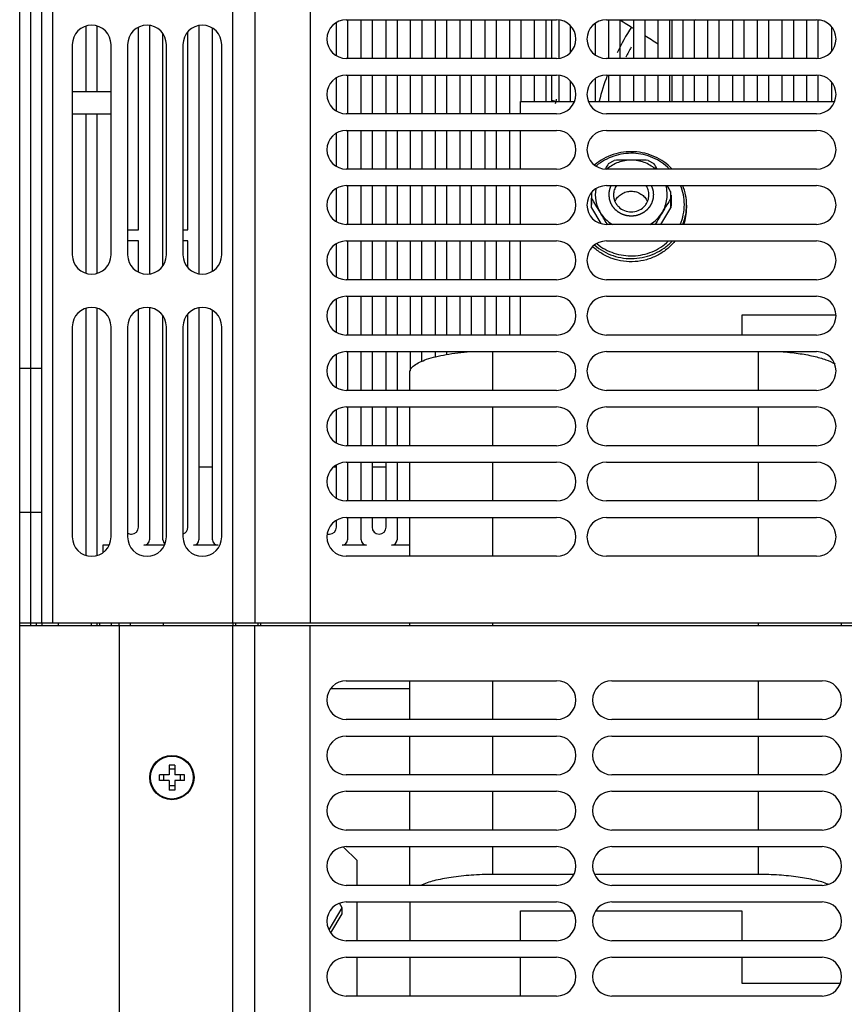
# Model space of a CAD drawing. Header units: millimetres. Extents: x 0 to 2200, y 0 to 2000.
# Tile 42 of 52: x 667 to 816, y 1662 to 1840. Entities that reach past the tile are written whole.
import ezdxf

# ---------------------------------------------------------------- set-up
doc = ezdxf.new("R2010")
doc.units = ezdxf.units.MM
doc.header["$LTSCALE"] = 130.37037
doc.layers.get('0').update_dxf_attribs({"linetype": 'CONTINUOUS'})
for name, color, linetype in [('ACHSEN', 7, 'CONTINUOUS'), ('BEZUGSACHSEN', 7, 'CONTINUOUS'), ('FASEN', 7, 'CONTINUOUS'), ('RUNDUNGEN', 7, 'CONTINUOUS')]:
    doc.layers.add(name, color=color, linetype=linetype)

msp = doc.modelspace()

# ---------------------------------------------------------------- linework, layer by layer
at = {"color": 3, "linetype": 'CONTINUOUS'}
for p, q in [((669.17, 1731.36), (669.17, 1905.36)), ((681.17, 1827.36), (681.17, 1839.16)), ((681.17, 1794.55), (681.17, 1823.36)), ((681.17, 1743.55), (681.17, 1788.16)), ((670.17, 1731.36), (670.17, 1730.86)), ((681.17, 1730.86), (681.17, 1731.36)), ((726.17, 1720.88), (764.17, 1720.88)), ((774.17, 1720.88), (812.17, 1720.88)), ((764.17, 1713.88), (726.17, 1713.88)), ((812.17, 1713.88), (774.17, 1713.88)), ((726.17, 1710.88), (764.17, 1710.88)), ((774.17, 1710.88), (812.17, 1710.88)), ((764.17, 1703.88), (726.17, 1703.88)), ((812.17, 1703.88), (774.17, 1703.88)), ((726.17, 1700.88), (764.17, 1700.88)), ((774.17, 1700.88), (812.17, 1700.88)), ((764.17, 1693.88), (726.17, 1693.88)), ((812.17, 1693.88), (774.17, 1693.88)), ((726.17, 1690.88), (764.17, 1690.88)), ((774.17, 1690.88), (812.17, 1690.88)), ((764.17, 1683.88), (726.17, 1683.88)), ((812.17, 1683.88), (774.17, 1683.88)), ((726.17, 1680.88), (764.17, 1680.88)), ((774.17, 1680.88), (812.17, 1680.88)), ((764.17, 1673.88), (726.17, 1673.88)), ((812.17, 1673.88), (774.17, 1673.88)), ((726.17, 1670.88), (764.17, 1670.88)), ((774.17, 1670.88), (812.17, 1670.88)), ((764.17, 1663.88), (726.17, 1663.88)), ((812.17, 1663.88), (774.17, 1663.88))]:
    msp.add_line(p, q, dxfattribs=at)
at = {"color": 7, "linetype": 'CONTINUOUS'}
for p, q in [((671.17, 1731.36), (671.17, 1905.36)), ((709.67, 1905.36), (709.67, 1731.36)), ((667.17, 1731.36), (667.17, 1903.86)), ((726.17, 1840.36), (764.17, 1840.36)), ((726.41, 1840.36), (726.41, 1833.36)), ((728.86, 1833.36), (728.86, 1840.36)), ((730.86, 1840.36), (730.86, 1833.36)), ((733.36, 1833.36), (733.36, 1840.36)), ((735.36, 1840.36), (735.36, 1833.36)), ((737.81, 1833.36), (737.81, 1840.36)), ((739.81, 1840.36), (739.81, 1833.36)), ((742.31, 1833.36), (742.31, 1840.36)), ((744.31, 1840.36), (744.31, 1833.36)), ((746.76, 1833.36), (746.76, 1840.36)), ((748.76, 1840.36), (748.76, 1833.36)), ((751.26, 1833.36), (751.26, 1840.36)), ((753.26, 1840.36), (753.26, 1833.36)), ((755.71, 1833.36), (755.71, 1840.36)), ((757.71, 1840.36), (757.71, 1833.36)), ((760.21, 1833.36), (760.21, 1840.36)), ((762.21, 1840.36), (762.21, 1833.36)), ((773.17, 1840.36), (811.17, 1840.36)), ((773.61, 1833.36), (773.61, 1840.36)), ((775.61, 1840.36), (775.61, 1833.36)), ((778.11, 1833.36), (778.11, 1840.36)), ((780.11, 1840.36), (780.11, 1833.36)), ((782.56, 1833.36), (782.56, 1840.36)), ((784.56, 1840.36), (784.56, 1833.36)), ((787.06, 1833.36), (787.06, 1840.36)), ((789.06, 1840.36), (789.06, 1833.36)), ((791.51, 1833.36), (791.51, 1840.36)), ((793.51, 1840.36), (793.51, 1833.36)), ((796.01, 1833.36), (796.01, 1840.36)), ((798.01, 1840.36), (798.01, 1833.36)), ((800.46, 1833.36), (800.46, 1840.36)), ((802.46, 1840.36), (802.46, 1833.36)), ((803.87, 1840.26), (803.87, 1840.36)), ((804.96, 1833.36), (804.96, 1840.36)), ((806.96, 1840.36), (806.96, 1833.36)), ((809.41, 1833.36), (809.41, 1840.36)), ((811.41, 1840.32), (811.41, 1833.4)), ((688.61, 1802.36), (688.61, 1838.96)), ((690.61, 1839.3), (690.61, 1794.41)), ((699.56, 1839.3), (699.56, 1794.41)), ((702.01, 1794.9), (702.01, 1838.81)), ((724.41, 1833.89), (724.41, 1839.82)), ((728.86, 1840.26), (726.41, 1840.26)), ((733.36, 1840.26), (730.86, 1840.26)), ((737.81, 1840.26), (735.36, 1840.26)), ((742.31, 1840.26), (739.81, 1840.26)), ((746.76, 1840.26), (744.31, 1840.26)), ((751.26, 1840.26), (748.76, 1840.26)), ((755.71, 1840.26), (753.26, 1840.26)), ((760.21, 1840.26), (757.71, 1840.26)), ((763.32, 1840.26), (762.21, 1840.26)), ((763.32, 1833.36), (763.32, 1840.26)), ((764.66, 1833.44), (764.66, 1840.27)), ((766.66, 1839.25), (766.66, 1834.46)), ((771.16, 1839.68), (771.16, 1834.04)), ((785.02, 1840.26), (785.02, 1833.36)), ((787.06, 1840.26), (785.02, 1840.26)), ((791.51, 1840.26), (789.06, 1840.26)), ((796.01, 1840.26), (793.51, 1840.26)), ((800.46, 1840.26), (798.01, 1840.26)), ((804.96, 1840.26), (802.46, 1840.26)), ((809.41, 1840.26), (806.96, 1840.26)), ((811.73, 1840.26), (811.41, 1840.26)), ((813.91, 1834.76), (813.91, 1838.95)), ((693.06, 1795.97), (693.06, 1837.75)), ((697.56, 1802.36), (697.56, 1838.17)), ((676.67, 1835.86), (676.67, 1797.86)), ((683.67, 1797.86), (683.67, 1835.86)), ((686.67, 1835.86), (686.67, 1797.86)), ((693.67, 1797.86), (693.67, 1835.86)), ((696.67, 1835.86), (696.67, 1797.86)), ((703.67, 1797.86), (703.67, 1835.86)), ((764.17, 1833.36), (726.17, 1833.36)), ((811.17, 1833.36), (773.17, 1833.36)), ((724.41, 1823.89), (724.41, 1829.82)), ((726.17, 1830.36), (764.17, 1830.36)), ((726.41, 1830.36), (726.41, 1823.36)), ((728.86, 1823.36), (728.86, 1830.36)), ((730.86, 1830.36), (730.86, 1823.36)), ((733.36, 1823.36), (733.36, 1830.36)), ((735.36, 1830.36), (735.36, 1823.36)), ((737.81, 1823.36), (737.81, 1830.36)), ((739.81, 1830.36), (739.81, 1823.36)), ((742.31, 1823.36), (742.31, 1830.36)), ((744.31, 1830.36), (744.31, 1823.36)), ((746.76, 1823.36), (746.76, 1830.36)), ((748.76, 1830.36), (748.76, 1823.36)), ((751.26, 1823.36), (751.26, 1830.36)), ((753.26, 1830.36), (753.26, 1823.36)), ((755.71, 1823.36), (755.71, 1830.36)), ((757.71, 1830.36), (757.71, 1825.59)), ((760.21, 1825.59), (760.21, 1830.36)), ((762.21, 1830.36), (762.21, 1825.59)), ((763.32, 1825.59), (763.32, 1830.36)), ((764.66, 1825.59), (764.66, 1830.27)), ((771.16, 1829.68), (771.16, 1825.59)), ((773.17, 1830.36), (811.17, 1830.36)), ((773.61, 1825.59), (773.61, 1830.36)), ((775.61, 1830.36), (775.61, 1825.59)), ((778.11, 1825.59), (778.11, 1830.36)), ((780.11, 1830.36), (780.11, 1825.59)), ((782.56, 1825.59), (782.56, 1830.36)), ((784.56, 1830.36), (784.56, 1825.59)), ((785.02, 1830.36), (785.02, 1825.59)), ((787.06, 1825.59), (787.06, 1830.36)), ((789.06, 1830.36), (789.06, 1825.59)), ((791.51, 1825.59), (791.51, 1830.36)), ((793.51, 1830.36), (793.51, 1825.59)), ((796.01, 1825.59), (796.01, 1830.36)), ((798.01, 1830.36), (798.01, 1825.59)), ((800.46, 1825.59), (800.46, 1830.36)), ((802.46, 1830.36), (802.46, 1825.59)), ((804.96, 1825.59), (804.96, 1830.36)), ((806.96, 1830.36), (806.96, 1825.59)), ((809.41, 1825.59), (809.41, 1830.36)), ((811.41, 1830.32), (811.41, 1825.59)), ((766.66, 1829.25), (766.66, 1825.59)), ((813.91, 1825.59), (813.91, 1828.95)), ((676.67, 1827.36), (683.67, 1827.36)), ((757.67, 1823.36), (757.67, 1825.59)), ((757.67, 1825.59), (767.37, 1825.59)), ((769.96, 1825.59), (814.37, 1825.59)), ((676.67, 1823.36), (683.67, 1823.36)), ((764.17, 1823.36), (726.17, 1823.36)), ((811.17, 1823.36), (773.17, 1823.36)), ((724.41, 1813.89), (724.41, 1819.82)), ((726.17, 1820.36), (764.17, 1820.36)), ((726.41, 1820.36), (726.41, 1813.36)), ((728.86, 1813.36), (728.86, 1820.36)), ((730.86, 1820.36), (730.86, 1813.36)), ((733.36, 1813.36), (733.36, 1820.36)), ((735.36, 1820.36), (735.36, 1813.36)), ((737.81, 1813.36), (737.81, 1820.36)), ((739.81, 1820.36), (739.81, 1813.36)), ((742.31, 1813.36), (742.31, 1820.36)), ((744.31, 1820.36), (744.31, 1813.36)), ((746.76, 1813.36), (746.76, 1820.36)), ((748.76, 1820.36), (748.76, 1813.36)), ((751.26, 1813.36), (751.26, 1820.36)), ((753.26, 1820.36), (753.26, 1813.36)), ((755.71, 1813.36), (755.71, 1820.36)), ((757.67, 1813.36), (757.67, 1820.36)), ((773.17, 1820.36), (811.17, 1820.36)), ((764.17, 1813.36), (726.17, 1813.36)), ((811.17, 1813.36), (773.17, 1813.36)), ((726.17, 1810.36), (764.17, 1810.36)), ((726.41, 1810.36), (726.41, 1803.36)), ((728.86, 1803.36), (728.86, 1810.36)), ((730.86, 1810.36), (730.86, 1803.36)), ((733.36, 1803.36), (733.36, 1810.36)), ((735.36, 1810.36), (735.36, 1803.36)), ((737.81, 1803.36), (737.81, 1810.36)), ((739.81, 1810.36), (739.81, 1803.36)), ((742.31, 1803.36), (742.31, 1810.36)), ((744.31, 1810.36), (744.31, 1803.36)), ((746.76, 1803.36), (746.76, 1810.36)), ((748.76, 1810.36), (748.76, 1803.36)), ((751.26, 1803.36), (751.26, 1810.36)), ((753.26, 1810.36), (753.26, 1803.36)), ((755.71, 1803.36), (755.71, 1810.36)), ((757.67, 1803.36), (757.67, 1810.36)), ((773.17, 1810.36), (811.17, 1810.36)), ((724.41, 1803.89), (724.41, 1809.82)), ((764.17, 1803.36), (726.17, 1803.36)), ((811.17, 1803.36), (773.17, 1803.36)), ((686.67, 1802.36), (688.61, 1802.36)), ((696.67, 1802.36), (697.56, 1802.36)), ((688.61, 1800.36), (686.67, 1800.36)), ((688.61, 1794.76), (688.61, 1800.36)), ((697.56, 1800.36), (696.67, 1800.36)), ((697.56, 1795.55), (697.56, 1800.36)), ((724.41, 1793.89), (724.41, 1799.82)), ((726.17, 1800.36), (764.17, 1800.36)), ((726.41, 1800.36), (726.41, 1793.36)), ((728.86, 1793.36), (728.86, 1800.36)), ((730.84, 1800.36), (730.84, 1793.36)), ((733.36, 1793.36), (733.36, 1800.36)), ((735.36, 1800.36), (735.36, 1793.36)), ((737.81, 1793.36), (737.81, 1800.36)), ((739.79, 1800.36), (739.79, 1793.36)), ((742.31, 1793.36), (742.31, 1800.36)), ((744.31, 1800.36), (744.31, 1793.36)), ((746.76, 1793.36), (746.76, 1800.36)), ((748.74, 1800.36), (748.74, 1793.36)), ((751.26, 1793.36), (751.26, 1800.36)), ((753.26, 1800.36), (753.26, 1793.36)), ((755.71, 1793.36), (755.71, 1800.36)), ((757.67, 1793.36), (757.67, 1800.36)), ((773.17, 1800.36), (811.17, 1800.36)), ((764.17, 1793.36), (726.17, 1793.36)), ((811.17, 1793.36), (773.17, 1793.36)), ((724.41, 1783.89), (724.41, 1789.82)), ((726.17, 1790.36), (764.17, 1790.36)), ((726.41, 1790.36), (726.41, 1783.36)), ((728.86, 1783.36), (728.86, 1790.36)), ((730.84, 1790.36), (730.84, 1783.36)), ((733.36, 1783.36), (733.36, 1790.36)), ((735.36, 1790.36), (735.36, 1783.36)), ((737.81, 1783.36), (737.81, 1790.36)), ((739.79, 1790.36), (739.79, 1783.36)), ((742.31, 1783.36), (742.31, 1790.36)), ((744.31, 1790.36), (744.31, 1783.36)), ((746.76, 1783.36), (746.76, 1790.36)), ((748.74, 1790.36), (748.74, 1783.36)), ((751.26, 1783.36), (751.26, 1790.36)), ((753.26, 1790.36), (753.26, 1783.36)), ((755.71, 1783.36), (755.71, 1790.36)), ((757.67, 1783.36), (757.67, 1790.36)), ((773.17, 1790.36), (811.17, 1790.36)), ((688.61, 1748.61), (688.61, 1787.96)), ((690.61, 1788.3), (690.61, 1746.36)), ((697.56, 1748.61), (697.56, 1787.17)), ((699.56, 1788.3), (699.56, 1746.36)), ((702.01, 1746.36), (702.01, 1787.81)), ((797.67, 1786.95), (797.67, 1783.36)), ((814.61, 1786.95), (797.67, 1786.95)), ((693.06, 1746.36), (693.06, 1786.75)), ((676.67, 1784.86), (676.67, 1746.86)), ((683.67, 1746.86), (683.67, 1784.86)), ((686.67, 1784.86), (686.67, 1746.86)), ((693.67, 1746.86), (693.67, 1784.86)), ((696.67, 1784.86), (696.67, 1746.86)), ((703.67, 1746.86), (703.67, 1784.86)), ((764.17, 1783.36), (726.17, 1783.36)), ((811.17, 1783.36), (773.17, 1783.36)), ((724.41, 1773.89), (724.41, 1779.82)), ((726.17, 1780.36), (764.17, 1780.36)), ((726.41, 1780.36), (726.41, 1773.36)), ((728.86, 1773.36), (728.86, 1780.36)), ((730.84, 1780.36), (730.84, 1773.36)), ((733.36, 1773.36), (733.36, 1780.36)), ((735.36, 1780.36), (735.36, 1773.36)), ((737.81, 1776.9), (737.81, 1780.36)), ((739.79, 1780.36), (739.79, 1778.61)), ((742.31, 1779.42), (742.31, 1780.36)), ((744.31, 1780.36), (744.31, 1779.82)), ((746.76, 1780.16), (746.76, 1780.36)), ((773.17, 1780.36), (811.17, 1780.36)), ((764.17, 1773.36), (726.17, 1773.36)), ((811.17, 1773.36), (773.17, 1773.36)), ((724.41, 1763.89), (724.41, 1769.82)), ((726.17, 1770.36), (764.17, 1770.36)), ((726.41, 1770.36), (726.41, 1763.36)), ((728.86, 1763.36), (728.86, 1770.36)), ((730.84, 1770.36), (730.84, 1763.36)), ((733.36, 1763.36), (733.36, 1770.36)), ((735.36, 1770.36), (735.36, 1763.36)), ((773.17, 1770.36), (811.17, 1770.36)), ((764.17, 1763.36), (726.17, 1763.36)), ((811.17, 1763.36), (773.17, 1763.36)), ((726.17, 1760.36), (764.17, 1760.36)), ((726.41, 1760.36), (726.41, 1753.36)), ((728.86, 1753.36), (728.86, 1760.36)), ((730.84, 1760.36), (730.84, 1753.36)), ((733.36, 1753.36), (733.36, 1760.36)), ((735.36, 1760.36), (735.36, 1753.36)), ((773.17, 1760.36), (811.17, 1760.36)), ((702.01, 1759.46), (699.56, 1759.46)), ((724.41, 1759.46), (723.85, 1759.46)), ((724.41, 1753.89), (724.41, 1759.82)), ((733.36, 1759.46), (730.84, 1759.46)), ((764.17, 1753.36), (726.17, 1753.36)), ((811.17, 1753.36), (773.17, 1753.36)), ((724.41, 1748.61), (724.41, 1749.82)), ((726.17, 1750.36), (764.17, 1750.36)), ((726.41, 1750.36), (726.41, 1746.36)), ((728.86, 1746.36), (728.86, 1750.36)), ((730.84, 1750.36), (730.84, 1748.61)), ((733.36, 1748.61), (733.36, 1750.36)), ((735.36, 1750.36), (735.36, 1746.36)), ((773.17, 1750.36), (811.17, 1750.36)), ((687.34, 1747.36), (687.36, 1747.36)), ((723.14, 1747.36), (723.16, 1747.36)), ((732.09, 1747.36), (732.11, 1747.36)), ((682.17, 1745.36), (682.17, 1744.04)), ((683.28, 1745.36), (682.17, 1745.36)), ((693.28, 1745.36), (689.61, 1745.36)), ((703.01, 1745.36), (698.56, 1745.36)), ((699, 1745.48), (699, 1745.36)), ((729.86, 1745.36), (725.41, 1745.36)), ((737.67, 1745.36), (734.36, 1745.36)), ((764.17, 1743.36), (726.17, 1743.36)), ((811.17, 1743.36), (773.17, 1743.36)), ((667.17, 1731.36), (967.17, 1731.36)), ((674.17, 1730.86), (674.17, 1731.36)), ((680.17, 1730.86), (680.17, 1731.36)), ((687.17, 1730.86), (687.17, 1731.36)), ((693.17, 1730.86), (693.17, 1731.36)), ((705.67, 1731.36), (705.67, 1730.86)), ((710.67, 1731.36), (710.67, 1730.88)), ((694.17, 1705.61), (694.17, 1703.86)), ((695.17, 1705.61), (694.17, 1705.61)), ((695.17, 1705.61), (695.17, 1703.86)), ((692.42, 1702.86), (692.42, 1703.86)), ((694.17, 1703.86), (692.42, 1703.86)), ((693.17, 1703.86), (693.17, 1702.86)), ((695.17, 1704.86), (694.17, 1704.86)), ((696.92, 1703.86), (695.17, 1703.86)), ((696.17, 1703.86), (696.17, 1702.86)), ((696.92, 1702.86), (696.92, 1703.86)), ((694.17, 1702.86), (692.42, 1702.86)), ((694.17, 1702.86), (694.17, 1701.11)), ((695.17, 1701.86), (694.17, 1701.86)), ((695.17, 1702.86), (695.17, 1701.11)), ((696.92, 1702.86), (695.17, 1702.86)), ((695.17, 1701.11), (694.17, 1701.11)), ((728.17, 1688.4), (725.69, 1690.8)), ((728.17, 1683.88), (728.17, 1688.4)), ((725.44, 1679.8), (724.93, 1680.65)), ((728.17, 1673.88), (728.17, 1680.88)), ((723.06, 1675.83), (725.44, 1679.8)), ((723.4, 1675.32), (725.44, 1678.74)), ((725.44, 1678.74), (725.44, 1679.8)), ((757.67, 1673.88), (757.67, 1679.25)), ((757.67, 1679.25), (767.1, 1679.25)), ((771.24, 1679.25), (797.67, 1679.25)), ((797.67, 1679.25), (797.67, 1673.88)), ((728.17, 1663.88), (728.17, 1670.88)), ((757.67, 1663.88), (757.67, 1670.88)), ((797.67, 1670.88), (797.67, 1666.21)), ((797.67, 1666.21), (815.41, 1666.21))]:
    msp.add_line(p, q, dxfattribs=at)
at = {"color": 9, "linetype": 'CONTINUOUS'}
for p, q in [((673.17, 1731.36), (673.17, 1900.86)), ((705.67, 1731.36), (705.67, 1900.86)), ((719.67, 1900.86), (719.67, 1731.36)), ((808.17, 1840.36), (808.17, 1840.26)), ((679.17, 1827.36), (679.17, 1839.16)), ((679.17, 1794.55), (679.17, 1823.36)), ((679.17, 1743.55), (679.17, 1788.16)), ((667.17, 1777.36), (671.17, 1777.36)), ((667.17, 1751.36), (671.17, 1751.36)), ((671.17, 1731.36), (671.17, 1730.86)), ((681.67, 1730.86), (681.67, 1731.36)), ((683.67, 1731.36), (683.67, 1730.86)), ((737.67, 1719.39), (723.36, 1719.39))]:
    msp.add_line(p, q, dxfattribs=at)
at = {"color": 2, "linetype": 'CONTINUOUS'}
for p, q in [((706.17, 1731.36), (706.17, 1730.86)), ((710.17, 1731.36), (710.17, 1730.88))]:
    msp.add_line(p, q, dxfattribs=at)
at = {"color": 3, "linetype": 'CONTINUOUS'}
msp.add_circle((694.67, 1703.36), 4, dxfattribs=at)
at = {"color": 7, "linetype": 'CONTINUOUS'}
for centre, radius, start, end in [((726.17, 1836.86), 3.5, 90, 270), ((764.17, 1836.86), 3.5, 270, 90), ((773.17, 1836.86), 3.5, 90, 270), ((811.17, 1836.86), 3.5, 270, 90), ((680.17, 1835.86), 3.5, 0, 180), ((690.17, 1835.86), 3.5, 0, 180), ((700.17, 1835.86), 3.5, 0, 180), ((817.17, 1813.86), 46.81, 147.5018, 153.9774), ((817.17, 1813.86), 45.02, 151.438, 153.9822), ((726.17, 1826.86), 3.5, 90, 270), ((764.17, 1826.86), 3.5, 270, 90), ((773.17, 1826.86), 3.5, 90, 270), ((817.17, 1813.86), 46.81, 159.4813, 165.405), ((811.17, 1826.86), 3.5, 270, 90), ((817.17, 1813.86), 54.41, 167.1054, 168.0327), ((726.17, 1816.86), 3.5, 90, 270), ((764.17, 1816.86), 3.5, 270, 90), ((773.17, 1816.86), 3.5, 90, 270), ((811.17, 1816.86), 3.5, 270, 90), ((726.17, 1806.86), 3.5, 90, 270), ((764.17, 1806.86), 3.5, 270, 90), ((773.17, 1806.86), 3.5, 90, 270), ((811.17, 1806.86), 3.5, 270, 90), ((726.17, 1796.86), 3.5, 90, 270), ((764.17, 1796.86), 3.5, 270, 90), ((773.17, 1796.86), 3.5, 90, 270), ((811.17, 1796.86), 3.5, 270, 90), ((680.17, 1797.86), 3.5, 180, 360), ((690.17, 1797.86), 3.5, 180, 360), ((700.17, 1797.86), 3.5, 180, 360), ((726.17, 1786.86), 3.5, 90, 270), ((764.17, 1786.86), 3.5, 270, 90), ((773.17, 1786.86), 3.5, 90, 270), ((811.17, 1786.86), 3.5, 270, 90), ((680.17, 1784.86), 3.5, 0, 180), ((690.17, 1784.86), 3.5, 0, 180), ((700.17, 1784.86), 3.5, 0, 180), ((726.17, 1776.86), 3.5, 90, 270), ((764.17, 1776.86), 3.5, 270, 90), ((773.17, 1776.86), 3.5, 90, 270), ((811.17, 1776.86), 3.5, 270, 90), ((726.17, 1766.86), 3.5, 90, 270), ((764.17, 1766.86), 3.5, 270, 90), ((773.17, 1766.86), 3.5, 90, 270), ((811.17, 1766.86), 3.5, 270, 90), ((726.17, 1756.86), 3.5, 90, 270), ((764.17, 1756.86), 3.5, 270, 90), ((773.17, 1756.86), 3.5, 90, 270), ((811.17, 1756.86), 3.5, 270, 90), ((726.17, 1746.86), 3.5, 90, 270), ((764.17, 1746.86), 3.5, 270, 90), ((773.17, 1746.86), 3.5, 90, 270), ((811.17, 1746.86), 3.5, 270, 90), ((687.36, 1748.61), 1.25, 270, 360), ((696.31, 1748.61), 1.25, 287.2646, 360), ((723.16, 1748.61), 1.25, 270, 360), ((732.09, 1748.61), 1.25, 180, 270), ((732.11, 1748.61), 1.25, 270, 360), ((680.17, 1746.86), 3.5, 180, 360), ((687.34, 1748.61), 1.25, 237.0659, 270), ((690.17, 1746.86), 3.5, 180, 360), ((689.61, 1746.36), 1, 270, 360), ((694.06, 1746.36), 1, 180, 229.6654), ((700.17, 1746.86), 3.5, 180, 360), ((698.56, 1746.36), 1, 270, 360), ((703.01, 1746.36), 1, 180, 270), ((723.14, 1748.61), 1.25, 250.0677, 270), ((725.41, 1746.36), 1, 270, 360), ((729.86, 1746.36), 1, 180, 270), ((734.36, 1746.36), 1, 270, 360)]:
    msp.add_arc(centre, radius, start, end, dxfattribs=at)
at = {"color": 3, "linetype": 'CONTINUOUS'}
for centre, radius, start, end in [((682.17, 1730.7), 3, 2.9562, 12.7614), ((726.17, 1717.38), 3.5, 90, 270), ((764.17, 1717.38), 3.5, 270, 90), ((774.17, 1717.38), 3.5, 90, 270), ((812.17, 1717.38), 3.5, 270, 90), ((726.17, 1707.38), 3.5, 90, 270), ((764.17, 1707.38), 3.5, 270, 90), ((774.17, 1707.38), 3.5, 90, 270), ((812.17, 1707.38), 3.5, 270, 90), ((726.17, 1697.38), 3.5, 90, 270), ((764.17, 1697.38), 3.5, 270, 90), ((774.17, 1697.38), 3.5, 90, 270), ((812.17, 1697.38), 3.5, 270, 90), ((726.17, 1687.38), 3.5, 90, 270), ((764.17, 1687.38), 3.5, 270, 90), ((774.17, 1687.38), 3.5, 90, 270), ((812.17, 1687.38), 3.5, 270, 90), ((726.17, 1677.38), 3.5, 90, 270), ((764.17, 1677.38), 3.5, 270, 90), ((774.17, 1677.38), 3.5, 90, 270), ((812.17, 1677.38), 3.5, 270, 90), ((726.17, 1667.38), 3.5, 90, 270), ((764.17, 1667.38), 3.5, 270, 90), ((774.17, 1667.38), 3.5, 90, 270), ((812.17, 1667.38), 3.5, 270, 90)]:
    msp.add_arc(centre, radius, start, end, dxfattribs=at)
at = {"color": 2, "linetype": 'CONTINUOUS'}
for points, knots in [([(773.67, 1808.7), (773.67, 1808.74), (773.67, 1808.79), (773.67, 1808.86), (773.67, 1808.91), (773.68, 1808.94), (773.68, 1808.96), (773.68, 1808.98), (773.68, 1808.99), (773.68, 1809), (773.68, 1809.01), (773.68, 1809.03), (773.69, 1809.07), (773.69, 1809.13), (773.7, 1809.18), (773.7, 1809.22), (773.71, 1809.24), (773.71, 1809.26), (773.71, 1809.26), (773.71, 1809.27), (773.71, 1809.29), (773.72, 1809.31), (773.72, 1809.34), (773.73, 1809.39), (773.74, 1809.43), (773.75, 1809.47), (773.75, 1809.49), (773.76, 1809.51), (773.76, 1809.53), (773.76, 1809.54), (773.76, 1809.55), (773.76, 1809.55), (773.77, 1809.56), (773.77, 1809.57), (773.78, 1809.6), (773.78, 1809.62), (773.79, 1809.66), (773.8, 1809.7), (773.82, 1809.74), (773.83, 1809.78), (773.83, 1809.8), (773.84, 1809.81), (773.84, 1809.82), (773.84, 1809.83), (773.84, 1809.84), (773.85, 1809.86), (773.87, 1809.9), (773.88, 1809.95), (773.9, 1809.99), (773.91, 1810.03), (773.92, 1810.05), (773.92, 1810.07), (773.93, 1810.08), (773.93, 1810.08), (773.94, 1810.09), (773.94, 1810.11), (773.95, 1810.13), (773.97, 1810.16), (773.98, 1810.21), (774.02, 1810.27), (774.04, 1810.32), (774.05, 1810.36)], [0, 0, 0, 0, 0.0625, 0.09375, 0.125, 0.140625, 0.15625, 0.164062, 0.167969, 0.171875, 0.179688, 0.1875, 0.21875, 0.25, 0.28125, 0.3125, 0.320312, 0.328125, 0.332031, 0.335938, 0.34375, 0.359375, 0.375, 0.40625, 0.4375, 0.453125, 0.46875, 0.484375, 0.492188, 0.496094, 0.5, 0.503906, 0.507812, 0.515625, 0.53125, 0.546875, 0.5625, 0.59375, 0.625, 0.640625, 0.65625, 0.664062, 0.667969, 0.671875, 0.679688, 0.6875, 0.71875, 0.75, 0.78125, 0.796875, 0.8125, 0.820312, 0.828125, 0.832031, 0.835938, 0.84375, 0.859375, 0.875, 0.90625, 0.9375, 1, 1, 1, 1]), ([(781.28, 1810.36), (781.3, 1810.33), (781.32, 1810.28), (781.35, 1810.21), (781.36, 1810.17), (781.38, 1810.14), (781.39, 1810.12), (781.39, 1810.1), (781.4, 1810.1), (781.4, 1810.09), (781.4, 1810.08), (781.41, 1810.05), (781.43, 1810.01), (781.44, 1809.96), (781.46, 1809.91), (781.48, 1809.88), (781.48, 1809.85), (781.49, 1809.84), (781.49, 1809.83), (781.49, 1809.82), (781.5, 1809.81), (781.5, 1809.79), (781.51, 1809.75), (781.53, 1809.71), (781.54, 1809.67), (781.55, 1809.63), (781.55, 1809.61), (781.56, 1809.59), (781.56, 1809.57), (781.57, 1809.56), (781.57, 1809.56), (781.57, 1809.55), (781.57, 1809.54), (781.57, 1809.53), (781.58, 1809.5), (781.58, 1809.48), (781.59, 1809.44), (781.6, 1809.4), (781.61, 1809.36), (781.61, 1809.32), (781.62, 1809.3), (781.62, 1809.29), (781.62, 1809.28), (781.62, 1809.27), (781.62, 1809.26), (781.63, 1809.23), (781.63, 1809.19), (781.64, 1809.14), (781.64, 1809.09), (781.65, 1809.06), (781.65, 1809.04), (781.65, 1809.02), (781.65, 1809.01), (781.65, 1809), (781.66, 1808.99), (781.66, 1808.97), (781.66, 1808.95), (781.66, 1808.91), (781.66, 1808.87), (781.66, 1808.79), (781.67, 1808.74), (781.67, 1808.7)], [0, 0, 0, 0, 0.0625, 0.09375, 0.125, 0.140625, 0.15625, 0.164062, 0.167969, 0.171875, 0.179688, 0.1875, 0.21875, 0.25, 0.28125, 0.3125, 0.320312, 0.328125, 0.332031, 0.335938, 0.34375, 0.359375, 0.375, 0.40625, 0.4375, 0.453125, 0.46875, 0.484375, 0.492188, 0.496094, 0.5, 0.503906, 0.507812, 0.515625, 0.53125, 0.546875, 0.5625, 0.59375, 0.625, 0.640625, 0.65625, 0.664062, 0.667969, 0.671875, 0.679688, 0.6875, 0.71875, 0.75, 0.78125, 0.796875, 0.8125, 0.820312, 0.828125, 0.832031, 0.835938, 0.84375, 0.859375, 0.875, 0.90625, 0.9375, 1, 1, 1, 1]), ([(781.67, 1808.7), (781.66, 1808.64), (781.65, 1808.55), (781.64, 1808.42), (781.63, 1808.33), (781.62, 1808.25), (781.61, 1808.19), (781.61, 1808.14), (781.6, 1808.09), (781.6, 1808.05), (781.6, 1808.02), (781.6, 1808), (781.59, 1807.99), (781.59, 1807.98), (781.59, 1807.97), (781.59, 1807.96), (781.59, 1807.95), (781.59, 1807.95), (781.59, 1807.95), (781.59, 1807.95), (781.59, 1807.94), (781.58, 1807.93), (781.58, 1807.92), (781.58, 1807.9), (781.57, 1807.88), (781.56, 1807.85), (781.55, 1807.82), (781.53, 1807.77), (781.52, 1807.73), (781.5, 1807.67), (781.48, 1807.59), (781.45, 1807.52), (781.44, 1807.46), (781.42, 1807.41), (781.41, 1807.37), (781.4, 1807.33), (781.39, 1807.3), (781.38, 1807.28), (781.38, 1807.26), (781.37, 1807.25), (781.37, 1807.24), (781.37, 1807.24), (781.37, 1807.23), (781.37, 1807.23), (781.36, 1807.23), (781.36, 1807.22), (781.36, 1807.22), (781.35, 1807.21), (781.35, 1807.2), (781.34, 1807.18), (781.33, 1807.17), (781.32, 1807.14), (781.3, 1807.11), (781.27, 1807.06), (781.25, 1807.02), (781.22, 1806.97), (781.18, 1806.9), (781.14, 1806.83), (781.11, 1806.77), (781.09, 1806.73), (781.07, 1806.69), (781.05, 1806.65), (781.03, 1806.63), (781.02, 1806.61), (781.02, 1806.6), (781.01, 1806.58), (781.01, 1806.58), (781, 1806.57), (781, 1806.57), (781, 1806.56), (781, 1806.56), (780.99, 1806.56), (780.99, 1806.55), (780.98, 1806.55), (780.97, 1806.54), (780.96, 1806.52), (780.95, 1806.51), (780.93, 1806.48), (780.9, 1806.45), (780.87, 1806.42), (780.84, 1806.38), (780.8, 1806.33), (780.75, 1806.27), (780.69, 1806.21), (780.65, 1806.16), (780.62, 1806.12), (780.59, 1806.08), (780.56, 1806.05), (780.54, 1806.03), (780.53, 1806.01), (780.52, 1806), (780.51, 1805.99), (780.5, 1805.98), (780.5, 1805.98), (780.5, 1805.97), (780.5, 1805.97), (780.49, 1805.97), (780.49, 1805.97), (780.48, 1805.96), (780.48, 1805.96), (780.47, 1805.95), (780.45, 1805.94), (780.44, 1805.93), (780.41, 1805.91), (780.38, 1805.88), (780.34, 1805.85), (780.31, 1805.82), (780.26, 1805.78), (780.19, 1805.73), (780.13, 1805.68), (780.08, 1805.64), (780.04, 1805.61), (780, 1805.58), (779.97, 1805.56), (779.95, 1805.54), (779.93, 1805.52), (779.92, 1805.51), (779.91, 1805.51), (779.9, 1805.5), (779.9, 1805.5), (779.89, 1805.49), (779.89, 1805.49), (779.89, 1805.49), (779.89, 1805.49), (779.88, 1805.49), (779.87, 1805.48), (779.86, 1805.47), (779.85, 1805.47), (779.83, 1805.46), (779.8, 1805.44), (779.76, 1805.42), (779.72, 1805.4), (779.68, 1805.38), (779.62, 1805.35), (779.55, 1805.31), (779.48, 1805.28), (779.42, 1805.25), (779.38, 1805.22), (779.33, 1805.2), (779.3, 1805.18), (779.27, 1805.17), (779.25, 1805.16), (779.24, 1805.15), (779.23, 1805.15), (779.22, 1805.14), (779.21, 1805.14), (779.21, 1805.14), (779.2, 1805.14), (779.2, 1805.13), (779.2, 1805.13), (779.19, 1805.13), (779.18, 1805.13), (779.17, 1805.12), (779.15, 1805.12), (779.13, 1805.11), (779.1, 1805.11), (779.06, 1805.09), (779.02, 1805.08), (778.97, 1805.07), (778.91, 1805.05), (778.83, 1805.02), (778.75, 1805), (778.69, 1804.98), (778.64, 1804.97), (778.6, 1804.96), (778.56, 1804.94), (778.53, 1804.94), (778.51, 1804.93), (778.49, 1804.93), (778.48, 1804.92), (778.47, 1804.92), (778.46, 1804.92), (778.46, 1804.92), (778.46, 1804.91), (778.45, 1804.91), (778.45, 1804.91), (778.44, 1804.91), (778.43, 1804.91), (778.42, 1804.91), (778.4, 1804.91), (778.38, 1804.91), (778.35, 1804.9), (778.31, 1804.9), (778.26, 1804.9), (778.21, 1804.89), (778.14, 1804.88), (778.06, 1804.88), (777.98, 1804.87), (777.91, 1804.86), (777.86, 1804.86), (777.81, 1804.85), (777.77, 1804.85), (777.74, 1804.85), (777.72, 1804.84), (777.7, 1804.84), (777.69, 1804.84), (777.68, 1804.84), (777.67, 1804.84), (777.67, 1804.84), (777.67, 1804.84), (777.66, 1804.84), (777.66, 1804.84), (777.65, 1804.84), (777.64, 1804.84), (777.63, 1804.84), (777.61, 1804.84), (777.59, 1804.85), (777.56, 1804.85), (777.52, 1804.85), (777.47, 1804.86), (777.42, 1804.86), (777.36, 1804.87), (777.28, 1804.88), (777.2, 1804.88), (777.13, 1804.89), (777.08, 1804.89), (777.04, 1804.9), (776.99, 1804.9), (776.96, 1804.91), (776.94, 1804.91), (776.93, 1804.91), (776.91, 1804.91), (776.9, 1804.91), (776.9, 1804.91), (776.89, 1804.91), (776.89, 1804.91), (776.89, 1804.91), (776.88, 1804.91), (776.88, 1804.92), (776.87, 1804.92), (776.85, 1804.92), (776.84, 1804.93), (776.82, 1804.93), (776.79, 1804.94), (776.75, 1804.95), (776.7, 1804.97), (776.66, 1804.98), (776.59, 1805), (776.52, 1805.02), (776.44, 1805.04), (776.38, 1805.06), (776.33, 1805.08), (776.28, 1805.09), (776.24, 1805.1), (776.21, 1805.11), (776.19, 1805.12), (776.18, 1805.12), (776.17, 1805.12), (776.16, 1805.13), (776.15, 1805.13), (776.15, 1805.13), (776.14, 1805.13), (776.14, 1805.13), (776.14, 1805.13), (776.13, 1805.14), (776.12, 1805.14), (776.11, 1805.15), (776.1, 1805.15), (776.08, 1805.16), (776.05, 1805.18), (776.01, 1805.2), (775.97, 1805.22), (775.93, 1805.24), (775.87, 1805.27), (775.8, 1805.31), (775.73, 1805.34), (775.67, 1805.37), (775.63, 1805.4), (775.58, 1805.42), (775.55, 1805.44), (775.52, 1805.45), (775.5, 1805.46), (775.49, 1805.47), (775.47, 1805.47), (775.47, 1805.48), (775.46, 1805.48), (775.46, 1805.48), (775.45, 1805.48), (775.45, 1805.49), (775.45, 1805.49), (775.44, 1805.49), (775.43, 1805.5), (775.42, 1805.51), (775.41, 1805.52), (775.4, 1805.53), (775.37, 1805.55), (775.34, 1805.58), (775.3, 1805.61), (775.26, 1805.64), (775.21, 1805.68), (775.15, 1805.73), (775.08, 1805.78), (775.03, 1805.82), (774.99, 1805.85), (774.95, 1805.88), (774.92, 1805.9), (774.9, 1805.92), (774.88, 1805.94), (774.87, 1805.95), (774.86, 1805.95), (774.85, 1805.96), (774.84, 1805.97), (774.84, 1805.97), (774.84, 1805.97), (774.84, 1805.97), (774.83, 1805.98), (774.83, 1805.98), (774.82, 1805.99), (774.82, 1806), (774.8, 1806.01), (774.79, 1806.02), (774.77, 1806.05), (774.75, 1806.08), (774.71, 1806.12), (774.68, 1806.15), (774.64, 1806.2), (774.59, 1806.26), (774.54, 1806.32), (774.5, 1806.37), (774.47, 1806.41), (774.44, 1806.44), (774.41, 1806.47), (774.39, 1806.5), (774.38, 1806.51), (774.37, 1806.53), (774.36, 1806.53), (774.35, 1806.54), (774.35, 1806.55), (774.34, 1806.55), (774.34, 1806.55), (774.34, 1806.56), (774.34, 1806.56), (774.34, 1806.56), (774.33, 1806.57), (774.33, 1806.58), (774.32, 1806.6), (774.31, 1806.62), (774.29, 1806.64), (774.27, 1806.68), (774.25, 1806.72), (774.23, 1806.76), (774.2, 1806.82), (774.16, 1806.89), (774.12, 1806.95), (774.09, 1807.01), (774.07, 1807.05), (774.04, 1807.09), (774.02, 1807.13), (774.01, 1807.16), (774, 1807.17), (773.99, 1807.19), (773.99, 1807.2), (773.98, 1807.21), (773.98, 1807.21), (773.98, 1807.21), (773.97, 1807.22), (773.97, 1807.22), (773.97, 1807.22), (773.97, 1807.23), (773.97, 1807.24), (773.96, 1807.25), (773.96, 1807.27), (773.95, 1807.28), (773.94, 1807.32), (773.93, 1807.35), (773.92, 1807.4), (773.9, 1807.44), (773.88, 1807.5), (773.86, 1807.58), (773.84, 1807.65), (773.82, 1807.71), (773.8, 1807.76), (773.79, 1807.8), (773.78, 1807.84), (773.77, 1807.87), (773.76, 1807.89), (773.76, 1807.9), (773.75, 1807.92), (773.75, 1807.93), (773.75, 1807.93), (773.75, 1807.94), (773.75, 1807.94), (773.75, 1807.94), (773.74, 1807.95), (773.74, 1807.95), (773.74, 1807.96), (773.74, 1807.97), (773.74, 1807.99), (773.74, 1808.01), (773.73, 1808.04), (773.73, 1808.08), (773.73, 1808.13), (773.72, 1808.18), (773.71, 1808.24), (773.71, 1808.32), (773.7, 1808.42), (773.68, 1808.54), (773.67, 1808.64), (773.67, 1808.7)], [0, 0, 0, 0, 0.015625, 0.023438, 0.03125, 0.039062, 0.042969, 0.046875, 0.050781, 0.054688, 0.056641, 0.058594, 0.05957, 0.060547, 0.061523, 0.062012, 0.062256, 0.0625, 0.062744, 0.062988, 0.063477, 0.064453, 0.06543, 0.066406, 0.068359, 0.070312, 0.074219, 0.078125, 0.082031, 0.085938, 0.09375, 0.101562, 0.105469, 0.109375, 0.113281, 0.117188, 0.119141, 0.121094, 0.12207, 0.123047, 0.124023, 0.124512, 0.124756, 0.125, 0.125244, 0.125488, 0.125977, 0.126953, 0.12793, 0.128906, 0.130859, 0.132812, 0.136719, 0.140625, 0.144531, 0.148438, 0.15625, 0.164062, 0.167969, 0.171875, 0.175781, 0.179688, 0.181641, 0.183594, 0.18457, 0.185547, 0.186523, 0.187012, 0.187256, 0.1875, 0.187744, 0.187988, 0.188477, 0.189453, 0.19043, 0.191406, 0.193359, 0.195312, 0.199219, 0.203125, 0.207031, 0.210938, 0.21875, 0.226562, 0.230469, 0.234375, 0.238281, 0.242188, 0.244141, 0.246094, 0.24707, 0.248047, 0.249023, 0.249512, 0.249756, 0.25, 0.250244, 0.250488, 0.250977, 0.251953, 0.25293, 0.253906, 0.255859, 0.257812, 0.261719, 0.265625, 0.269531, 0.273438, 0.28125, 0.289062, 0.292969, 0.296875, 0.300781, 0.304688, 0.306641, 0.308594, 0.30957, 0.310547, 0.311523, 0.312012, 0.312256, 0.3125, 0.312744, 0.312988, 0.313477, 0.314453, 0.31543, 0.316406, 0.318359, 0.320312, 0.324219, 0.328125, 0.332031, 0.335938, 0.34375, 0.351562, 0.355469, 0.359375, 0.363281, 0.367188, 0.369141, 0.371094, 0.37207, 0.373047, 0.374023, 0.374512, 0.374756, 0.375, 0.375244, 0.375488, 0.375977, 0.376953, 0.37793, 0.378906, 0.380859, 0.382812, 0.386719, 0.390625, 0.394531, 0.398438, 0.40625, 0.414062, 0.417969, 0.421875, 0.425781, 0.429688, 0.431641, 0.433594, 0.43457, 0.435547, 0.436523, 0.437012, 0.437256, 0.4375, 0.437744, 0.437988, 0.438477, 0.439453, 0.44043, 0.441406, 0.443359, 0.445312, 0.449219, 0.453125, 0.457031, 0.460938, 0.46875, 0.476562, 0.480469, 0.484375, 0.488281, 0.492188, 0.494141, 0.496094, 0.49707, 0.498047, 0.499023, 0.499512, 0.499756, 0.5, 0.500244, 0.500488, 0.500977, 0.501953, 0.50293, 0.503906, 0.505859, 0.507812, 0.511719, 0.515625, 0.519531, 0.523438, 0.53125, 0.539062, 0.542969, 0.546875, 0.550781, 0.554688, 0.556641, 0.558594, 0.55957, 0.560547, 0.561523, 0.562012, 0.562256, 0.5625, 0.562744, 0.562988, 0.563477, 0.564453, 0.56543, 0.566406, 0.568359, 0.570312, 0.574219, 0.578125, 0.582031, 0.585938, 0.59375, 0.601562, 0.605469, 0.609375, 0.613281, 0.617188, 0.619141, 0.621094, 0.62207, 0.623047, 0.624023, 0.624512, 0.624756, 0.625, 0.625244, 0.625488, 0.625977, 0.626953, 0.62793, 0.628906, 0.630859, 0.632812, 0.636719, 0.640625, 0.644531, 0.648438, 0.65625, 0.664062, 0.667969, 0.671875, 0.675781, 0.679688, 0.681641, 0.683594, 0.68457, 0.685547, 0.686523, 0.687012, 0.687256, 0.6875, 0.687744, 0.687988, 0.688477, 0.689453, 0.69043, 0.691406, 0.693359, 0.695312, 0.699219, 0.703125, 0.707031, 0.710938, 0.71875, 0.726562, 0.730469, 0.734375, 0.738281, 0.742188, 0.744141, 0.746094, 0.74707, 0.748047, 0.749023, 0.749512, 0.749756, 0.75, 0.750244, 0.750488, 0.750977, 0.751953, 0.75293, 0.753906, 0.755859, 0.757812, 0.761719, 0.765625, 0.769531, 0.773438, 0.78125, 0.789062, 0.792969, 0.796875, 0.800781, 0.804688, 0.806641, 0.808594, 0.80957, 0.810547, 0.811523, 0.812012, 0.812256, 0.8125, 0.812744, 0.812988, 0.813477, 0.814453, 0.81543, 0.816406, 0.818359, 0.820312, 0.824219, 0.828125, 0.832031, 0.835938, 0.84375, 0.851562, 0.855469, 0.859375, 0.863281, 0.867188, 0.869141, 0.871094, 0.87207, 0.873047, 0.874023, 0.874512, 0.874756, 0.875, 0.875244, 0.875488, 0.875977, 0.876953, 0.87793, 0.878906, 0.880859, 0.882812, 0.886719, 0.890625, 0.894531, 0.898438, 0.90625, 0.914062, 0.917969, 0.921875, 0.925781, 0.929688, 0.931641, 0.933594, 0.93457, 0.935547, 0.936523, 0.937012, 0.937256, 0.9375, 0.937744, 0.937988, 0.938477, 0.939453, 0.94043, 0.941406, 0.943359, 0.945312, 0.949219, 0.953125, 0.957031, 0.960938, 0.96875, 0.976562, 0.984375, 1, 1, 1, 1])]:
    msp.add_open_spline(points, degree=3, knots=knots, dxfattribs=at)
at = {"layer": 'ACHSEN', "color": 7, "linetype": 'CONTINUOUS'}
for p, q in [((773.57, 1814.36), (774.59, 1814.93)), ((780.74, 1814.93), (781.76, 1814.36)), ((773.01, 1813.45), (772.98, 1813.39)), ((770.48, 1808.65), (770.48, 1806.94)), ((784.86, 1808.65), (784.86, 1806.94))]:
    msp.add_line(p, q, dxfattribs=at)
for centre, radius, start, end in [((945.89, 1707.57), 202.73, 148.2125, 148.515), ((777.69, 1714.59), 100.39, 90.0148, 91.7692), ((777.56, 1709.27), 105.71, 88.275, 89.9411), ((615.01, 1711.01), 196.18, 31.4471, 31.7924), ((593.95, 1699.08), 220.38, 29.9865, 30.3279), ((777.19, 1808.65), 6.71, 176.7887, 179.9995), ((777.19, 1808.65), 6.71, 180.0014, 184.8574), ((778.14, 1808.65), 6.71, 0.0014, 4.8574), ((778.14, 1808.65), 6.71, 355.1426, 359.9986), ((612.04, 1709.84), 186.45, 30.8897, 31.7976), ((937.34, 1713.47), 179.47, 148.1848, 149.128), ((611.5, 1709.63), 187.02, 30.1033, 30.861), ((952.56, 1704.5), 197.14, 149.1582, 149.9014)]:
    msp.add_arc(centre, radius, start, end, dxfattribs=at)
for points, knots in [([(777.67, 1814.98), (776.88, 1814.98), (775.31, 1814.7), (773.93, 1813.89), (773.34, 1813.38)], [0, 0, 0, 0, 0.502008, 1, 1, 1, 1]), ([(782, 1813.38), (781.41, 1813.89), (780.03, 1814.7), (778.45, 1814.98), (777.67, 1814.98)], [0, 0, 0, 0, 0.497992, 1, 1, 1, 1]), ([(774.98, 1810.39), (774.82, 1810.14), (774.56, 1809.6), (774.47, 1809), (774.47, 1808.7)], [0, 0, 0, 0, 0.501363, 1, 1, 1, 1]), ([(780.87, 1808.7), (780.87, 1809), (780.78, 1809.6), (780.52, 1810.14), (780.35, 1810.39)], [0, 0, 0, 0, 0.498637, 1, 1, 1, 1]), ([(783.3, 1805.56), (783.51, 1805.92), (783.86, 1806.68), (784.16, 1807.89), (784.19, 1809.14), (784.05, 1809.96), (783.94, 1810.36)], [0, 0, 0, 0, 0.250964, 0.500856, 0.750306, 1, 1, 1, 1]), ([(771.26, 1809.78), (771.13, 1809.06), (771.14, 1807.58), (771.66, 1806.19), (772.04, 1805.56)], [0, 0, 0, 0, 0.498952, 1, 1, 1, 1]), ([(774.47, 1808.7), (774.47, 1808.5), (774.51, 1808.09), (774.69, 1807.51), (774.99, 1806.97), (775.52, 1806.34), (776.42, 1805.77), (777.67, 1805.53), (778.92, 1805.77), (779.81, 1806.34), (780.34, 1806.97), (780.64, 1807.51), (780.83, 1808.09), (780.87, 1808.5), (780.87, 1808.7)], [0, 0, 0, 0, 0.061578, 0.123317, 0.185362, 0.247801, 0.373322, 0.5, 0.626678, 0.752199, 0.814638, 0.876683, 0.938422, 1, 1, 1, 1]), ([(774.73, 1807.49), (774.85, 1807.77), (775.18, 1808.29), (775.89, 1808.89), (776.74, 1809.27), (777.67, 1809.4), (778.6, 1809.27), (779.45, 1808.89), (780.15, 1808.29), (780.48, 1807.77), (780.61, 1807.49)], [0, 0, 0, 0, 0.123355, 0.247928, 0.373629, 0.5, 0.626371, 0.752072, 0.876645, 1, 1, 1, 1]), ([(772.04, 1805.56), (772.31, 1805.11), (772.97, 1804.27), (773.82, 1803.61), (774.28, 1803.34)], [0, 0, 0, 0, 0.497859, 1, 1, 1, 1]), ([(781.05, 1803.34), (781.51, 1803.61), (782.36, 1804.27), (783.02, 1805.11), (783.3, 1805.56)], [0, 0, 0, 0, 0.502141, 1, 1, 1, 1])]:
    msp.add_open_spline(points, degree=3, knots=knots, dxfattribs=at)
at = {"layer": 'BEZUGSACHSEN', "color": 7, "linetype": 'CONTINUOUS'}
for p, q in [((770.5, 1806.37), (770.48, 1806.94)), ((770.5, 1806.37), (770.5, 1808.09)), ((784.83, 1806.37), (784.83, 1808.09)), ((784.86, 1806.94), (784.83, 1806.37)), ((770.5, 1806.37), (772.2, 1803.53)), ((783.03, 1803.36), (784.83, 1806.37))]:
    msp.add_line(p, q, dxfattribs=at)
at = {"layer": 'BEZUGSACHSEN', "color": 3, "linetype": 'CONTINUOUS'}
for p, q in [((667.17, 1582.36), (667.17, 1730.85)), ((667.17, 1730.85), (669.17, 1730.85)), ((669.17, 1730.85), (685.17, 1730.86)), ((685.17, 1730.86), (705.67, 1730.86)), ((705.67, 1730.86), (709.67, 1730.86)), ((709.67, 1582.38), (709.67, 1730.88)), ((709.67, 1730.88), (711.67, 1730.88)), ((711.67, 1730.88), (719.67, 1730.88)), ((719.67, 1730.88), (914.67, 1730.88))]:
    msp.add_line(p, q, dxfattribs=at)
at = {"layer": 'BEZUGSACHSEN', "color": 9, "linetype": 'CONTINUOUS'}
for p, q in [((685.17, 1582.36), (685.17, 1730.86)), ((705.67, 1582.36), (705.67, 1730.86)), ((719.67, 1582.38), (719.67, 1730.88))]:
    msp.add_line(p, q, dxfattribs=at)
at = {"layer": 'BEZUGSACHSEN', "color": 7, "linetype": 'CONTINUOUS'}
for centre, radius, start, end in [((817.17, 1813.86), 80, 160.6792, 160.7394), ((778.31, 1806.27), 9.36, 341.7657, 359.9889)]:
    msp.add_arc(centre, radius, start, end, dxfattribs=at)
msp.add_open_spline([(785.53, 1800.31), (785.1, 1799.78), (784.12, 1798.8), (782.38, 1797.67), (780.43, 1796.91), (778.36, 1796.56), (776.26, 1796.63), (774.23, 1797.12), (772.34, 1798.01), (771.23, 1798.85), (770.73, 1799.32)], degree=3, knots=[0, 0, 0, 0, 0.123669, 0.248212, 0.373485, 0.499221, 0.625077, 0.750693, 0.875743, 1, 1, 1, 1], dxfattribs=at)
at = {"layer": 'FASEN', "color": 7, "linetype": 'CONTINUOUS'}
for p, q in [((787.67, 1806.84), (787.67, 1806.27)), ((667.17, 1730.85), (667.17, 1731.36))]:
    msp.add_line(p, q, dxfattribs=at)
at = {"layer": 'FASEN', "color": 3, "linetype": 'CONTINUOUS'}
msp.add_line((669.17, 1730.85), (669.17, 1731.36), dxfattribs=at)
at = {"layer": 'FASEN', "color": 7, "linetype": 'CONTINUOUS'}
for centre, radius, start, end in [((778.27, 1806.94), 9, 0.0215, 22.416), ((778.3, 1806.84), 9.37, 0.0203, 22.1713), ((778.27, 1806.95), 9, 336.4749, 359.9754), ((778.34, 1806.84), 9.33, 356.5087, 359.9982), ((778.29, 1806.84), 9.38, 338.0779, 356.4943)]:
    msp.add_arc(centre, radius, start, end, dxfattribs=at)
for points, knots in [([(785, 1813.4), (784.57, 1813.86), (783.6, 1814.69), (781.93, 1815.64), (780.11, 1816.27), (778.19, 1816.54), (776.26, 1816.46), (774.38, 1816.03), (772.62, 1815.25), (771.57, 1814.52), (771.08, 1814.11)], [0, 0, 0, 0, 0.123868, 0.248514, 0.373784, 0.499435, 0.625171, 0.750683, 0.875695, 1, 1, 1, 1]), ([(784.54, 1813.41), (784.12, 1813.83), (783.19, 1814.59), (781.6, 1815.46), (779.87, 1816.02), (778.07, 1816.26), (776.25, 1816.17), (774.48, 1815.75), (772.82, 1815.01), (771.83, 1814.33), (771.37, 1813.94)], [0, 0, 0, 0, 0.12394, 0.248632, 0.373917, 0.499556, 0.625262, 0.750736, 0.875715, 1, 1, 1, 1]), ([(771.06, 1799.59), (771.54, 1799.18), (772.6, 1798.44), (774.37, 1797.66), (776.26, 1797.21), (778.21, 1797.13), (780.13, 1797.41), (781.96, 1798.05), (783.63, 1799.01), (784.6, 1799.85), (785.04, 1800.32)], [0, 0, 0, 0, 0.124301, 0.249316, 0.374835, 0.500579, 0.626236, 0.751506, 0.876146, 1, 1, 1, 1]), ([(771.49, 1799.84), (771.94, 1799.48), (772.92, 1798.82), (775.07, 1797.89), (778.02, 1797.46), (780.94, 1798.1), (783.02, 1799.18), (783.94, 1799.9), (784.36, 1800.3)], [0, 0, 0, 0, 0.12455, 0.249767, 0.500383, 0.750778, 0.875749, 1, 1, 1, 1])]:
    msp.add_open_spline(points, degree=3, knots=knots, dxfattribs=at)
at = {"layer": 'RUNDUNGEN', "color": 9, "linetype": 'CONTINUOUS'}
for p, q in [((789.35, 1840.26), (789.2, 1840.36)), ((795.44, 1840.36), (795.6, 1840.26)), ((752.67, 1773.36), (752.67, 1780.36)), ((800.67, 1773.36), (800.67, 1780.36)), ((752.67, 1763.36), (752.67, 1770.36)), ((800.67, 1763.36), (800.67, 1770.36)), ((752.67, 1753.36), (752.67, 1760.36)), ((800.67, 1753.36), (800.67, 1760.36)), ((752.67, 1743.36), (752.67, 1750.36)), ((800.67, 1743.36), (800.67, 1750.36)), ((752.67, 1730.88), (752.67, 1731.36)), ((800.67, 1730.88), (800.67, 1731.36)), ((752.67, 1713.88), (752.67, 1720.88)), ((800.67, 1713.88), (800.67, 1720.88)), ((752.67, 1703.88), (752.67, 1710.88)), ((800.67, 1703.88), (800.67, 1710.88)), ((752.67, 1693.88), (752.67, 1700.88)), ((800.67, 1693.88), (800.67, 1700.88)), ((752.67, 1685.85), (752.67, 1690.88)), ((800.67, 1685.85), (800.67, 1690.88))]:
    msp.add_line(p, q, dxfattribs=at)
at = {"layer": 'RUNDUNGEN', "color": 7, "linetype": 'CONTINUOUS'}
for p, q in [((763.32, 1825.8), (764.26, 1825.59)), ((737.67, 1773.36), (737.67, 1776.63)), ((737.67, 1763.36), (737.67, 1770.36)), ((737.67, 1753.36), (737.67, 1760.36)), ((737.67, 1743.36), (737.67, 1750.36)), ((737.67, 1730.88), (737.67, 1731.36)), ((815.67, 1730.88), (815.67, 1731.36)), ((737.67, 1713.88), (737.67, 1720.88)), ((737.67, 1703.88), (737.67, 1710.88)), ((737.67, 1693.88), (737.67, 1700.88)), ((737.67, 1683.88), (737.67, 1690.88)), ((767.28, 1685.85), (752.67, 1685.85)), ((800.67, 1685.85), (771.06, 1685.85)), ((737.67, 1680.88), (737.67, 1673.88)), ((737.67, 1670.88), (737.67, 1663.88))]:
    msp.add_line(p, q, dxfattribs=at)
msp.add_circle((694.67, 1703.36), 3.92, dxfattribs=at)
at = {"layer": 'RUNDUNGEN', "color": 9, "linetype": 'CONTINUOUS'}
msp.add_circle((694.67, 1703.36), 3.87, dxfattribs=at)
at = {"layer": 'RUNDUNGEN', "color": 7, "linetype": 'CONTINUOUS'}
for centre, radius, start, end in [((1246.78, 2584.3), 880.61, 237.65243, 237.84484), ((1006.55, 2200.79), 428.07, 238.0628, 238.4484)]:
    msp.add_arc(centre, radius, start, end, dxfattribs=at)
for points, knots in [([(737.67, 1776.63), (737.67, 1776.85), (737.79, 1777.2), (738.11, 1777.58), (738.61, 1778.02), (739.48, 1778.51), (740.78, 1779.02), (742.39, 1779.48), (744.27, 1779.87), (746.36, 1780.17), (747.83, 1780.31), (748.59, 1780.36)], [0, 0, 0, 0, 0.054441, 0.087043, 0.124733, 0.21738, 0.33408, 0.473678, 0.633613, 0.810418, 1, 1, 1, 1]), ([(804.75, 1780.36), (805.79, 1780.29), (807.75, 1780.09), (810.47, 1779.61), (812.7, 1779), (813.98, 1778.45), (814.49, 1778.13)], [0, 0, 0, 0, 0.310493, 0.58796, 0.820514, 1, 1, 1, 1]), ([(752.67, 1685.85), (751.36, 1685.85), (748.84, 1685.77), (745.27, 1685.39), (742.2, 1684.81), (740.38, 1684.23), (739.62, 1683.88)], [0, 0, 0, 0, 0.294854, 0.570759, 0.81041, 1, 1, 1, 1]), ([(813.27, 1684.07), (812.49, 1684.39), (810.69, 1684.91), (807.71, 1685.44), (804.3, 1685.77), (801.9, 1685.85), (800.67, 1685.85)], [0, 0, 0, 0, 0.196307, 0.437303, 0.710323, 1, 1, 1, 1])]:
    msp.add_open_spline(points, degree=3, knots=knots, dxfattribs=at)

doc.saveas('drawing.dxf')
